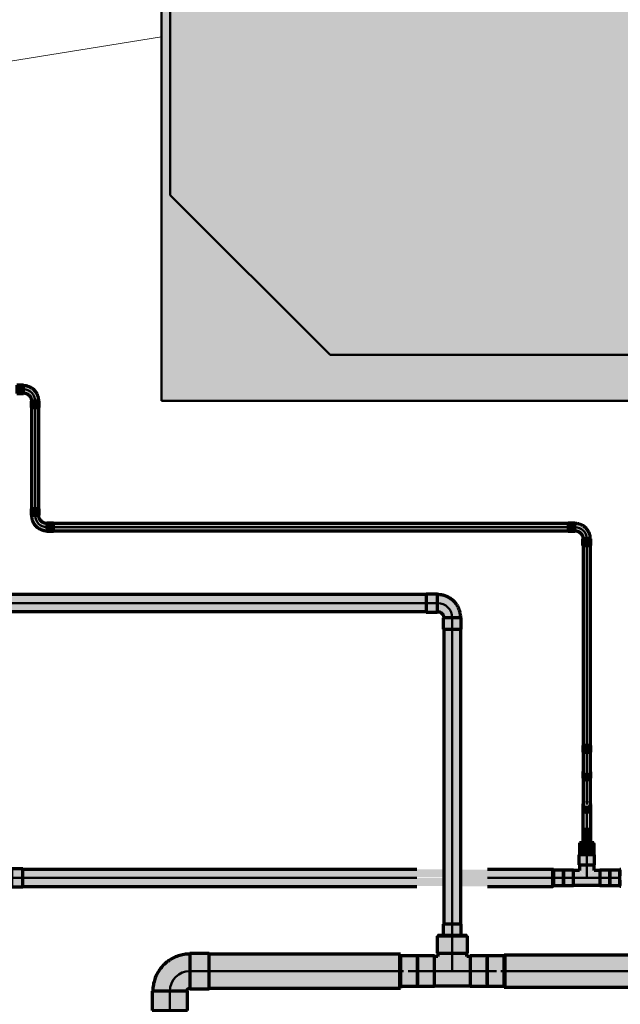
# Model space of a CAD drawing. Header units: millimetres. Extents: x -12740 to 214440, y -11012 to 10812.
# Tile 135 of 168: x -1803 to -1019, y 1880 to 3166. Entities that reach past the tile are written whole.
import ezdxf

# ---------------------------------------------------------------- set-up
doc = ezdxf.new("R2010")
doc.units = ezdxf.units.MM
doc.linetypes.add('Centro', pattern=[30, 12, -6, 6, -6])
doc.linetypes.add('Oculto 1_5', pattern=[2.2, 1.5, -0.7])
for name, color, linetype, lineweight in [('A-DETL', 90, 'Oculto 1_5', 18), ('M-EQPM', 50, 'Continuous', 50), ('M-EQPM-IDEN', 50, 'Continuous', 9), ('P-PIPE', 3, 'Continuous', 70), ('P-PIPE-CNTR', 3, 'Centro', 50)]:
    doc.layers.add(name, color=color, linetype=linetype, lineweight=lineweight)

# ---------------------------------------------------------------- blocks, each defined once
blk = doc.blocks.new('Cotovelo - Soldado - CU - Padrão-V82-PAVIMENTO SUPERIOR TUBULAÇÃO FRIGORIGENA')
at = {"layer": 'P-PIPE', "lineweight": 18}
for points in [[(-11.7, 19.3), (11.7, 19.3), (11.3, 33.9), (-11.7, 33.9)], [(-19.3, -10.3), (-19.3, -10.4), (-12.6, -9.3), (-4.1, -7), (7.3, 5.2), (10.3, 19.3), (-10.4, 19.3), (-11.1, 19.3), (-13.8, 13.4), (-19.3, 10.4), (-19.3, -10.2)], [(-33.9, 11.3), (-33.9, -11.7), (-19.3, -11.3), (-19.3, 11.7), (-33.9, 11.7)]]:
    blk.add_hatch(color=160, dxfattribs=at).paths.add_polyline_path(points)
at = {"layer": 'P-PIPE', "color": 5}
for p, q in [((-11.7, 33.9), (-11.7, 19.3)), ((11.7, 33.9), (-11.7, 33.9)), ((11.7, 19.3), (11.7, 33.9)), ((-11.7, 19.3), (11.7, 19.3)), ((-19.3, 11.7), (-33.9, 11.7)), ((-33.9, 11.7), (-33.9, -11.7)), ((-19.3, -11.7), (-19.3, 11.7)), ((-33.9, -11.7), (-19.3, -11.7))]:
    blk.add_line(p, q, dxfattribs=at)
at = {"layer": 'P-PIPE', "color": 5, "flags": 128}
for points in [[(-11.1, 19.3), (-11.1, 19), (-11.1, 18.6), (-11.2, 18.3), (-11.2, 18), (-11.3, 17.7), (-11.3, 17.3), (-11.4, 17), (-11.5, 16.7), (-11.6, 16.4), (-11.8, 16.1), (-11.9, 15.8), (-12, 15.5), (-12.2, 15.2), (-12.4, 14.9), (-12.5, 14.7), (-12.7, 14.4), (-12.9, 14.1), (-13.1, 13.9), (-13.4, 13.7), (-13.6, 13.4), (-13.8, 13.2), (-14.1, 13), (-14.3, 12.8), (-14.6, 12.6), (-14.9, 12.4), (-15.1, 12.2), (-15.4, 12.1), (-15.7, 11.9), (-16, 11.8), (-16.3, 11.7), (-16.6, 11.6), (-16.9, 11.5), (-17.3, 11.4), (-17.6, 11.3), (-17.9, 11.2), (-18.2, 11.2), (-18.5, 11.1), (-18.9, 11.1), (-19.2, 11.1), (-19.3, 11.1)], [(-19.3, -11.1), (-18.1, -11.1), (-16.9, -11), (-15.6, -10.9), (-14.4, -10.7), (-13.2, -10.5), (-12.1, -10.2), (-10.9, -9.9), (-9.7, -9.6), (-8.6, -9.2), (-7.5, -8.7), (-6.3, -8.2), (-5.3, -7.7), (-4.2, -7.1), (-3.1, -6.5), (-2.1, -5.8), (-1.1, -5.1), (-0.2, -4.3), (0.8, -3.6), (1.7, -2.7), (2.5, -1.9), (3.3, -1), (4.1, -0.1), (4.9, 0.9), (5.6, 1.9), (6.3, 2.9), (6.9, 3.9), (7.5, 5), (8.1, 6), (8.6, 7.1), (9, 8.3), (9.5, 9.4), (9.8, 10.6), (10.2, 11.7), (10.4, 12.9), (10.7, 14.1), (10.9, 15.3), (11, 16.5), (11.1, 17.7), (11.1, 19), (11.1, 19.3)]]:
    blk.add_lwpolyline(points, dxfattribs=at)
blk = doc.blocks.new('Cotovelo - Soldado - CU - Padrão-967076-PAVIMENTO SUPERIOR TUBULAÇÃO FRIGORIGENA')
at = {"layer": 'P-PIPE', "lineweight": 18}
for points in [[(-15.4, 0), (-15.4, -3.6), (-10.2, -2.6), (-1.1, 1.1), (3.5, 12.3), (3.5, 15.4), (-4.5, 15.4), (-5.1, 14.6), (-7.9, 7.9), (-14.1, 4.5), (-15.4, 4.5), (-15.4, 0.8)], [(-5.1, 15.4), (5.1, 15.4), (4.6, 24), (-5.1, 24)], [(-24, -4.6), (-24, -5.1), (-15.4, -4.6), (-15.4, 5.1), (-24, 4.6), (-24, -3.7)]]:
    blk.add_hatch(color=20, dxfattribs=at).paths.add_polyline_path(points)
at = {"layer": 'P-PIPE', "color": 1}
for p, q in [((-5.3, 24), (-5.3, 15.4)), ((5.3, 24), (-5.3, 24)), ((-5.1, 24), (-5.3, 24)), ((-5.3, 15.4), (-5.1, 15.4)), ((-5.3, 15.4), (5.3, 15.4)), ((5.3, 24), (5.1, 24)), ((5.1, 15.4), (5.3, 15.4)), ((5.3, 15.4), (5.3, 24)), ((-15.4, 5.3), (-24, 5.3)), ((-24, 5.3), (-24, -5.3)), ((-24, 5.3), (-24, 5.1)), ((-15.4, 5.1), (-15.4, 5.3)), ((-15.4, -5.3), (-15.4, 5.3)), ((-24, -5.1), (-24, -5.3)), ((-24, -5.3), (-15.4, -5.3)), ((-15.4, -5.3), (-15.4, -5.1))]:
    blk.add_line(p, q, dxfattribs=at)
at = {"layer": 'P-PIPE', "color": 1, "flags": 128}
for points in [[(-4.8, 15.4), (-4.8, 14.9), (-4.8, 14.5), (-4.8, 14.1), (-4.9, 13.7), (-5, 13.2), (-5.1, 12.8), (-5.2, 12.4), (-5.3, 12), (-5.4, 11.6), (-5.6, 11.2), (-5.8, 10.8), (-6, 10.5), (-6.2, 10.1), (-6.4, 9.7), (-6.6, 9.4), (-6.9, 9), (-7.1, 8.7), (-7.4, 8.4), (-7.7, 8.1), (-8, 7.8), (-8.3, 7.5), (-8.6, 7.2), (-8.9, 6.9), (-9.3, 6.7), (-9.6, 6.4), (-10, 6.2), (-10.4, 6), (-10.7, 5.8), (-11.1, 5.6), (-11.5, 5.5), (-11.9, 5.3), (-12.3, 5.2), (-12.7, 5.1), (-13.1, 5), (-13.6, 4.9), (-14, 4.9), (-14.4, 4.8), (-14.8, 4.8), (-15.2, 4.8), (-15.4, 4.8)], [(-15.4, -4.8), (-14.5, -4.7), (-13.7, -4.7), (-12.9, -4.6), (-12.1, -4.5), (-11.4, -4.4), (-10.6, -4.2), (-9.8, -4), (-9, -3.7), (-8.3, -3.5), (-7.5, -3.2), (-6.8, -2.8), (-6.1, -2.5), (-5.4, -2.1), (-4.7, -1.7), (-4, -1.2), (-3.3, -0.8), (-2.7, -0.3), (-2.1, 0.2), (-1.5, 0.8), (-0.9, 1.3), (-0.4, 1.9), (0.1, 2.5), (0.6, 3.2), (1.1, 3.8), (1.6, 4.5), (2, 5.2), (2.4, 5.9), (2.8, 6.6), (3.1, 7.3), (3.4, 8.1), (3.7, 8.8), (3.9, 9.6), (4.1, 10.4), (4.3, 11.1), (4.5, 11.9), (4.6, 12.7), (4.7, 13.5), (4.7, 14.3), (4.8, 15.1), (4.8, 15.4)]]:
    blk.add_lwpolyline(points, dxfattribs=at)
blk = doc.blocks.new('Cotovelo - Soldado - CU - Padrão-V88-PAVIMENTO SUPERIOR TUBULAÇÃO FRIGORIGENA')
at = {"layer": 'P-PIPE', "lineweight": 18}
for points in [[(3.6, 15.4), (-4.5, 15.4), (-5.1, 14.6), (-7.9, 7.9), (-14.1, 4.5), (-15.4, 4.5), (-15.4, -3.6), (-10.2, -2.6), (-1.1, 1.1), (3.5, 12.3)], [(5.1, 15.4), (4.6, 24), (-5.1, 24), (-4.3, 15.4), (4.6, 15.4)], [(-15.4, 3.7), (-15.4, 5.1), (-24, 4.6), (-24, -5.1), (-15.4, -4.6), (-15.4, 2.6)]]:
    blk.add_hatch(color=20, dxfattribs=at).paths.add_polyline_path(points)
at = {"layer": 'P-PIPE', "color": 1}
for p, q in [((-5.3, 24), (-5.3, 15.4)), ((5.3, 24), (-5.3, 24)), ((-5.1, 24), (-5.3, 24)), ((-5.3, 15.4), (-5.1, 15.4)), ((-5.3, 15.4), (5.3, 15.4)), ((5.3, 24), (5.1, 24)), ((5.1, 15.4), (5.3, 15.4)), ((5.3, 15.4), (5.3, 24)), ((-15.4, 5.3), (-24, 5.3)), ((-24, 5.3), (-24, -5.3)), ((-24, 5.3), (-24, 5.1)), ((-15.4, 5.1), (-15.4, 5.3)), ((-15.4, -5.3), (-15.4, 5.3)), ((-24, -5.1), (-24, -5.3)), ((-24, -5.3), (-15.4, -5.3)), ((-15.4, -5.3), (-15.4, -5.1))]:
    blk.add_line(p, q, dxfattribs=at)
at = {"layer": 'P-PIPE', "color": 1, "flags": 128}
for points in [[(-4.8, 15.4), (-4.8, 14.9), (-4.8, 14.5), (-4.8, 14.1), (-4.9, 13.7), (-5, 13.2), (-5.1, 12.8), (-5.2, 12.4), (-5.3, 12), (-5.4, 11.6), (-5.6, 11.2), (-5.8, 10.8), (-6, 10.5), (-6.2, 10.1), (-6.4, 9.7), (-6.6, 9.4), (-6.9, 9), (-7.1, 8.7), (-7.4, 8.4), (-7.7, 8.1), (-8, 7.8), (-8.3, 7.5), (-8.6, 7.2), (-8.9, 6.9), (-9.3, 6.7), (-9.6, 6.4), (-10, 6.2), (-10.4, 6), (-10.7, 5.8), (-11.1, 5.6), (-11.5, 5.5), (-11.9, 5.3), (-12.3, 5.2), (-12.7, 5.1), (-13.1, 5), (-13.6, 4.9), (-14, 4.9), (-14.4, 4.8), (-14.8, 4.8), (-15.2, 4.8), (-15.4, 4.8)], [(-15.4, -4.8), (-14.5, -4.7), (-13.7, -4.7), (-12.9, -4.6), (-12.1, -4.5), (-11.4, -4.4), (-10.6, -4.2), (-9.8, -4), (-9, -3.7), (-8.3, -3.5), (-7.5, -3.2), (-6.8, -2.8), (-6.1, -2.5), (-5.4, -2.1), (-4.7, -1.7), (-4, -1.2), (-3.3, -0.8), (-2.7, -0.3), (-2.1, 0.2), (-1.5, 0.8), (-0.9, 1.3), (-0.4, 1.9), (0.1, 2.5), (0.6, 3.2), (1.1, 3.8), (1.6, 4.5), (2, 5.2), (2.4, 5.9), (2.8, 6.6), (3.1, 7.3), (3.4, 8.1), (3.7, 8.8), (3.9, 9.6), (4.1, 10.4), (4.3, 11.1), (4.5, 11.9), (4.6, 12.7), (4.7, 13.5), (4.7, 14.3), (4.8, 15.1), (4.8, 15.4)]]:
    blk.add_lwpolyline(points, dxfattribs=at)
blk = doc.blocks.new('Cotovelo - Soldado - CU - Padrão-V89-PAVIMENTO SUPERIOR TUBULAÇÃO FRIGORIGENA')
at = {"layer": 'P-PIPE', "lineweight": 18}
for points in [[(-1065.4, 2209.1), (-1062.7, 2209.1), (-1062.7, 2217.8), (-1067.8, 2217.8), (-1067.3, 2209.1), (-1066.5, 2209.1)], [(-1058.2, 2209.1), (-1057.7, 2209.1), (-1058.2, 2217.8), (-1062.7, 2217.8), (-1062.7, 2209.1), (-1059, 2209.1)], [(-1062.7, 2179.6), (-1062.7, 2209.1), (-1067.4, 2209.1), (-1066.9, 2199.8), (-1067.2, 2182), (-1065.7, 2180.3), (-1063.9, 2179.7)], [(-1062.7, 2179.6), (-1059.7, 2180.3), (-1058, 2182.3), (-1058.6, 2209.1), (-1062.7, 2209.1), (-1062.7, 2179.8)], [(-1062.7, 2173.1), (-1062.7, 2179.2), (-1066.5, 2180.3), (-1067.8, 2182), (-1067.3, 2174.9), (-1065.4, 2173.6), (-1064.1, 2173.2)], [(-1062.7, 2173.1), (-1059, 2174.2), (-1057.7, 2175.8), (-1058.2, 2181.1), (-1060.1, 2179.7), (-1062.7, 2179.2), (-1062.7, 2173.2)]]:
    blk.add_hatch(color=20, dxfattribs=at).paths.add_polyline_path(points)
at = {"layer": 'P-PIPE', "color": 1}
for p, q in [((-1068, 2217.8), (-1068, 2209.1)), ((-1062.7, 2217.8), (-1068, 2217.8)), ((-1057.5, 2217.8), (-1062.7, 2217.8)), ((-1057.5, 2209.1), (-1057.5, 2217.8)), ((-1068, 2209.1), (-1062.7, 2209.1)), ((-1062.7, 2209.1), (-1057.5, 2209.1)), ((-1068, 2182.9), (-1068, 2176.8)), ((-1057.5, 2176.8), (-1057.5, 2182.9))]:
    blk.add_line(p, q, dxfattribs=at)
at = {"layer": 'P-PIPE', "color": 1, "flags": 128}
for points in [[(-1067.5, 2209.1), (-1067.5, 2207.6), (-1067.5, 2206.2), (-1067.5, 2204.7), (-1067.5, 2203.2), (-1067.5, 2201.8), (-1067.5, 2200.3), (-1067.5, 2198.9), (-1067.5, 2197.5), (-1067.5, 2196.1), (-1067.5, 2194.7), (-1067.5, 2193.3), (-1067.5, 2192), (-1067.5, 2190.7), (-1067.5, 2189.4), (-1067.5, 2188.2), (-1067.5, 2187), (-1067.5, 2185.8), (-1067.5, 2184.7), (-1067.5, 2183.6), (-1067.5, 2182.9)], [(-1058, 2182.9), (-1058, 2184), (-1058, 2185.1), (-1058, 2186.2), (-1058, 2187.4), (-1058, 2188.7), (-1058, 2189.9), (-1058, 2191.2), (-1058, 2192.5), (-1058, 2193.8), (-1058, 2195.2), (-1058, 2196.6), (-1058, 2198), (-1058, 2199.4), (-1058, 2200.8), (-1058, 2202.3), (-1058, 2203.8), (-1058, 2205.2), (-1058, 2206.7), (-1058, 2208.2), (-1058, 2209.1)]]:
    blk.add_lwpolyline(points, dxfattribs=at)
at = {"layer": 'P-PIPE', "color": 1}
for centre, major_axis, start_param, end_param in [((-1062.7, 2182.9), (5.26, 0), 2.879793, 4.712389), ((-1062.7, 2176.8), (5.26, 0), 2.879793, 4.712389), ((-1062.7, 2182.9), (4.76, 0), 3.316126, 4.712389), ((-1062.7, 2182.9), (5.26, 0), 4.712389, 6.544985), ((-1062.7, 2182.9), (4.76, 0), 4.712389, 6.108652), ((-1062.7, 2176.8), (5.26, 0), 4.712389, 6.544985)]:
    blk.add_ellipse(centre, major_axis=major_axis, ratio=0.707107, start_param=start_param, end_param=end_param, dxfattribs=at)
blk = doc.blocks.new('Cotovelo - Soldado - CU - Padrão-V90-PAVIMENTO SUPERIOR TUBULAÇÃO FRIGORIGENA')
at = {"layer": 'P-PIPE', "lineweight": 18}
for points in [[(-15.4, 0), (-15.4, -3.6), (-10.2, -2.6), (-1.1, 1.1), (3.5, 12.3), (3.5, 15.4), (-4.5, 15.4), (-5.1, 14.6), (-7.9, 7.9), (-14.1, 4.5), (-15.4, 4.5), (-15.4, 0.8)], [(-5.1, 15.4), (5.1, 15.4), (4.6, 24), (-5.1, 24)], [(-24, 4.6), (-24, -5.1), (-15.4, -4.6), (-15.4, 5.1), (-24, 5.1)]]:
    blk.add_hatch(color=20, dxfattribs=at).paths.add_polyline_path(points)
at = {"layer": 'P-PIPE', "color": 1}
for p, q in [((-5.3, 24), (-5.3, 15.4)), ((5.3, 24), (-5.3, 24)), ((-5.1, 24), (-5.3, 24)), ((-5.3, 15.4), (-5.1, 15.4)), ((-5.3, 15.4), (5.3, 15.4)), ((5.3, 24), (5.1, 24)), ((5.1, 15.4), (5.3, 15.4)), ((5.3, 15.4), (5.3, 24)), ((-15.4, 5.3), (-24, 5.3)), ((-24, 5.3), (-24, -5.3)), ((-24, 5.3), (-24, 5.1)), ((-15.4, 5.1), (-15.4, 5.3)), ((-15.4, -5.3), (-15.4, 5.3)), ((-24, -5.1), (-24, -5.3)), ((-24, -5.3), (-15.4, -5.3)), ((-15.4, -5.3), (-15.4, -5.1))]:
    blk.add_line(p, q, dxfattribs=at)
at = {"layer": 'P-PIPE', "color": 1, "flags": 128}
for points in [[(-4.8, 15.4), (-4.8, 14.9), (-4.8, 14.5), (-4.8, 14.1), (-4.9, 13.7), (-5, 13.2), (-5.1, 12.8), (-5.2, 12.4), (-5.3, 12), (-5.4, 11.6), (-5.6, 11.2), (-5.8, 10.8), (-6, 10.5), (-6.2, 10.1), (-6.4, 9.7), (-6.6, 9.4), (-6.9, 9), (-7.1, 8.7), (-7.4, 8.4), (-7.7, 8.1), (-8, 7.8), (-8.3, 7.5), (-8.6, 7.2), (-8.9, 6.9), (-9.3, 6.7), (-9.6, 6.4), (-10, 6.2), (-10.4, 6), (-10.7, 5.8), (-11.1, 5.6), (-11.5, 5.5), (-11.9, 5.3), (-12.3, 5.2), (-12.7, 5.1), (-13.1, 5), (-13.6, 4.9), (-14, 4.9), (-14.4, 4.8), (-14.8, 4.8), (-15.2, 4.8), (-15.4, 4.8)], [(-15.4, -4.8), (-14.5, -4.7), (-13.7, -4.7), (-12.9, -4.6), (-12.1, -4.5), (-11.4, -4.4), (-10.6, -4.2), (-9.8, -4), (-9, -3.7), (-8.3, -3.5), (-7.5, -3.2), (-6.8, -2.8), (-6.1, -2.5), (-5.4, -2.1), (-4.7, -1.7), (-4, -1.2), (-3.3, -0.8), (-2.7, -0.3), (-2.1, 0.2), (-1.5, 0.8), (-0.9, 1.3), (-0.4, 1.9), (0.1, 2.5), (0.6, 3.2), (1.1, 3.8), (1.6, 4.5), (2, 5.2), (2.4, 5.9), (2.8, 6.6), (3.1, 7.3), (3.4, 8.1), (3.7, 8.8), (3.9, 9.6), (4.1, 10.4), (4.3, 11.1), (4.5, 11.9), (4.6, 12.7), (4.7, 13.5), (4.7, 14.3), (4.8, 15.1), (4.8, 15.4)]]:
    blk.add_lwpolyline(points, dxfattribs=at)
blk = doc.blocks.new('Cotovelo - Soldado - CU - Padrão-V91-PAVIMENTO SUPERIOR TUBULAÇÃO FRIGORIGENA')
at = {"layer": 'P-PIPE', "lineweight": 18}
for points in [[(23.1, 51.3), (-23.1, 51.3), (-22.3, 26.2), (23.1, 26.2)], [(11.5, 26.2), (-22.3, 25.8), (-23.4, 22.7), (-26.2, 22.2), (-26.2, -22.3), (-15.8, -20.7), (-7.2, -17.4), (8.1, -8.1), (16.7, 5.7), (19.3, 11.1), (21.6, 20.8), (22.2, 26.2), (16.3, 26.2)], [(-33.8, 23.1), (-51.3, 22.3), (-51.3, -23.1), (-26.2, -22.3), (-26.2, 23.1)]]:
    blk.add_hatch(color=160, dxfattribs=at).paths.add_polyline_path(points)
at = {"layer": 'P-PIPE', "color": 5}
for p, q in [((-23.1, 51.3), (-23.1, 26.2)), ((23.1, 51.3), (-23.1, 51.3)), ((23.1, 26.2), (23.1, 51.3)), ((-23.1, 26.2), (23.1, 26.2)), ((-26.2, 23.1), (-51.3, 23.1)), ((-51.3, 23.1), (-51.3, -23.1)), ((-26.2, -23.1), (-26.2, 23.1)), ((-51.3, -23.1), (-26.2, -23.1))]:
    blk.add_line(p, q, dxfattribs=at)
at = {"layer": 'P-PIPE', "color": 5, "flags": 128}
for points in [[(-22.3, 26.2), (-22.3, 26), (-22.3, 25.9), (-22.3, 25.7), (-22.3, 25.6), (-22.3, 25.4), (-22.4, 25.3), (-22.4, 25.1), (-22.5, 25), (-22.5, 24.8), (-22.6, 24.7), (-22.6, 24.5), (-22.7, 24.4), (-22.8, 24.2), (-22.9, 24.1), (-22.9, 24), (-23, 23.8), (-23.1, 23.7), (-23.2, 23.6), (-23.3, 23.5), (-23.4, 23.4), (-23.6, 23.3), (-23.7, 23.2), (-23.8, 23.1), (-23.9, 23), (-24.1, 22.9), (-24.2, 22.8), (-24.3, 22.7), (-24.5, 22.6), (-24.6, 22.6), (-24.8, 22.5), (-24.9, 22.5), (-25.1, 22.4), (-25.2, 22.4), (-25.4, 22.3), (-25.5, 22.3), (-25.7, 22.3), (-25.8, 22.3), (-26, 22.3), (-26.2, 22.2), (-26.2, 22.2)], [(-26.2, -22.3), (-24.3, -22.2), (-22.3, -22.1), (-20.4, -21.9), (-18.5, -21.6), (-16.6, -21.3), (-14.7, -20.9), (-12.8, -20.4), (-11, -19.8), (-9.1, -19.1), (-7.3, -18.4), (-5.6, -17.6), (-3.8, -16.8), (-2.1, -15.8), (-0.5, -14.9), (1.2, -13.8), (2.7, -12.7), (4.3, -11.5), (5.7, -10.2), (7.2, -8.9), (8.6, -7.6), (9.9, -6.1), (11.1, -4.7), (12.3, -3.2), (13.5, -1.6), (14.6, 0), (15.6, 1.7), (16.5, 3.4), (17.4, 5.1), (18.2, 6.8), (19, 8.6), (19.6, 10.5), (20.2, 12.3), (20.7, 14.2), (21.2, 16.1), (21.5, 18), (21.8, 19.9), (22.1, 21.8), (22.2, 23.7), (22.2, 25.7), (22.2, 26.2)]]:
    blk.add_lwpolyline(points, dxfattribs=at)
blk = doc.blocks.new('Cotovelo - Soldado - CU - Padrão-V92-PAVIMENTO SUPERIOR TUBULAÇÃO FRIGORIGENA')
at = {"layer": 'P-PIPE', "lineweight": 18}
for points in [[(-1834.9, 2025.8), (-1822.5, 2025.8), (-1821.8, 2025.8), (-1819.1, 2031.7), (-1813.6, 2034.6), (-1813.6, 2055.5), (-1820.3, 2054.4), (-1828.8, 2052.1), (-1840.3, 2039.9), (-1843.2, 2025.8), (-1835, 2025.8)], [(-1813.6, 2033.3), (-1799, 2033.7), (-1799, 2056.8), (-1813.6, 2056.4), (-1813.6, 2033.7)], [(-1832.9, 2011.1), (-1821.2, 2011.1), (-1821.6, 2025.8), (-1844.7, 2025.8), (-1844.3, 2011.1), (-1836, 2011.1)]]:
    blk.add_hatch(color=20, dxfattribs=at).paths.add_polyline_path(points)
at = {"layer": 'P-PIPE', "color": 1}
for p, q in [((-1799, 2056.8), (-1813.6, 2056.8)), ((-1813.6, 2056.8), (-1813.6, 2033.3)), ((-1799, 2033.3), (-1799, 2056.8)), ((-1813.6, 2033.3), (-1799, 2033.3)), ((-1844.7, 2025.8), (-1844.7, 2011.1)), ((-1821.2, 2025.8), (-1844.7, 2025.8)), ((-1821.2, 2011.1), (-1821.2, 2025.8)), ((-1844.7, 2011.1), (-1821.2, 2011.1))]:
    blk.add_line(p, q, dxfattribs=at)
at = {"layer": 'P-PIPE', "color": 1, "flags": 128}
blk.add_lwpolyline([(-1813.6, 2056.2), (-1814.9, 2056.2), (-1816.1, 2056.1), (-1817.3, 2056), (-1818.5, 2055.8), (-1819.7, 2055.6), (-1820.9, 2055.3), (-1822, 2055), (-1823.2, 2054.6), (-1824.4, 2054.2), (-1825.5, 2053.8), (-1826.6, 2053.3), (-1827.7, 2052.7), (-1828.7, 2052.2), (-1829.8, 2051.5), (-1830.8, 2050.9), (-1831.8, 2050.2), (-1832.8, 2049.4), (-1833.7, 2048.6), (-1834.6, 2047.8), (-1835.4, 2047), (-1836.3, 2046.1), (-1837.1, 2045.2), (-1837.8, 2044.2), (-1838.5, 2043.2), (-1839.2, 2042.2), (-1839.9, 2041.2), (-1840.5, 2040.1), (-1841, 2039), (-1841.5, 2037.9), (-1842, 2036.8), (-1842.4, 2035.7), (-1842.8, 2034.5), (-1843.1, 2033.3), (-1843.4, 2032.1), (-1843.6, 2031), (-1843.8, 2029.8), (-1843.9, 2028.5), (-1844, 2027.3), (-1844, 2026.1), (-1844, 2025.8)], dxfattribs=at)
blk = doc.blocks.new('Midea_VRF_Indoor_4-way Cassette_MI-90_100_112_140_Q4_DHN1-D _2nd DC_ - MI2-100Q4DHN1-V21-PAVIMENTO SUPERIOR TUBULAÇÃO FRIGORIGENA')
at = {"layer": 'M-EQPM', "linetype": 'Oculto 1_5', "lineweight": 18}
h = blk.add_hatch(color=256, dxfattribs=at)
h.paths.add_polyline_path([(-475, -475), (475, -475), (475, 234.6), (434.7, 235.3), (434.7, 244.2), (475, 244.2), (475, 265.3), (437.7, 265.5), (437.7, 281.1), (475, 281.1), (475, 475), (-475, 475), (-475, -379.9)])
h.paths.add_polyline_path([(-415, 83.1), (-415, 255), (-206.4, 463.6), (206.4, 463.6), (335, 335), (335, 281.2), (425, 280.9), (425, 265.3), (335, 265.3), (335, 244.2), (425, 243.5), (425, 234.6), (335, 234.6), (335, 215), (425, 125), (425, -165), (335, -255), (335, -269), (425, -269.5), (425, -301), (335, -301), (335, -335), (229.6, -440.4), (-229.6, -440.4), (-415, -255)])
for points in [[(-415, -255), (-229.6, -440.4), (229.6, -440.4), (335, -335), (335, -255), (425, -165), (425, 125), (335, 215), (335, 335), (206.4, 463.6), (-206.4, 463.6), (-415, 255), (-415, 83.1)], [(335, 273.2), (335, 265.3), (425, 265.5), (425, 281.2), (335, 280.9), (335, 275.3)], [(335, 236), (335, 234.6), (425, 235.3), (425, 244.2), (335, 243.5), (335, 237)], [(335, -296.3), (335, -301), (425, -300.5), (425, -269), (335, -269.5), (335, -293)]]:
    blk.add_hatch(color=256, dxfattribs=at).paths.add_polyline_path(points)
at = {"layer": 'A-DETL'}
for p, q in [((475, 265.3), (475, 281.1)), ((475, 281.1), (475, 265.3)), ((475, 234.9), (475, 243.9)), ((475, 243.9), (475, 234.9))]:
    blk.add_line(p, q, dxfattribs=at)
at = {"layer": 'M-EQPM'}
for p, q in [((0, 475), (-475, 475)), ((-475, 475), (-475, -475)), ((-475, -475), (-475, 475)), ((-475, 475), (475, 475)), ((-206.4, 463.6), (-415, 255)), ((-415, 255), (-206.4, 463.6)), ((206.4, 463.6), (-206.4, 463.6)), ((-206.4, 463.6), (206.4, 463.6)), ((475, 475), (0, 475)), ((335, 335), (206.4, 463.6)), ((206.4, 463.6), (335, 335)), ((475, 281.1), (475, 475)), ((475, 475), (475, 281.1)), ((335, 215), (335, 335)), ((335, 335), (335, 215)), ((425, 281.2), (335, 281.2)), ((425, 265.3), (425, 281.2)), ((335, 265.3), (425, 265.3)), ((475, 243.9), (475, 265.3)), ((475, 265.3), (475, 243.9)), ((-415, 255), (-415, -255)), ((-415, -255), (-415, 255)), ((425, 244.2), (335, 244.2)), ((335, 234.6), (425, 234.6)), ((425, 234.6), (425, 244.2)), ((475, -475), (475, 234.9)), ((475, 234.9), (475, -475)), ((425, 125), (335, 215)), ((335, 215), (425, 125)), ((425, -165), (425, 125)), ((425, 125), (425, -165)), ((335, -255), (425, -165)), ((425, -165), (335, -255)), ((-415, -255), (-229.6, -440.4)), ((-229.6, -440.4), (-415, -255)), ((335, -335), (335, -255)), ((335, -255), (335, -335)), ((425, -269), (335, -269)), ((425, -301), (425, -269)), ((335, -301), (425, -301)), ((229.6, -440.4), (335, -335)), ((335, -335), (229.6, -440.4)), ((-229.6, -440.4), (229.6, -440.4)), ((229.6, -440.4), (-229.6, -440.4)), ((-475, -475), (475, -475)), ((475, -475), (-475, -475))]:
    blk.add_line(p, q, dxfattribs=at)
blk = doc.blocks.new('Cotovelo - Soldado - CU - Padrão-1111404-PAVIMENTO SUPERIOR TUBULAÇÃO FRIGORIGENA')
at = {"layer": 'P-PIPE', "lineweight": 18}
for points in [[(-1062.7, 2130.9), (-1062.7, 2137), (-1066.5, 2138.1), (-1067.8, 2139.8), (-1067.1, 2132.5), (-1065.4, 2131.4), (-1064.1, 2131)], [(-1062.7, 2130.9), (-1059, 2132), (-1057.7, 2133.6), (-1058.2, 2138.9), (-1060.1, 2137.5), (-1062.7, 2137), (-1062.7, 2131)], [(-1064.4, 2108.4), (-1062.7, 2108.4), (-1063, 2130.9), (-1066.5, 2132), (-1067.3, 2132), (-1066.9, 2125.7), (-1067.4, 2120.1), (-1066.9, 2108.4), (-1065.4, 2108.4)], [(-1061.1, 2108.4), (-1058, 2108.7), (-1058.7, 2132.2), (-1060.6, 2131.2), (-1062.7, 2130.9), (-1062.7, 2108.4), (-1061.4, 2108.4)], [(-1067.4, 2099.7), (-1062.7, 2099.7), (-1063.5, 2108.4), (-1067.8, 2108.4), (-1067.8, 2099.7)], [(-1058.2, 2099.7), (-1057.7, 2099.7), (-1058.2, 2108.4), (-1062.7, 2108.4), (-1062.2, 2099.7), (-1058.9, 2099.7)]]:
    blk.add_hatch(color=20, dxfattribs=at).paths.add_polyline_path(points)
h = blk.add_hatch(color=20, dxfattribs=at)
h.paths.add_polyline_path([(-1060.3, 2137.9), (-1058.2, 2139), (-1057.7, 2140.7), (-1058.4, 2139.5), (-1059.4, 2138.4)])
h.paths.add_polyline_path([(-1066.9, 2139.1), (-1067.5, 2141.7), (-1067.3, 2139.4)])
at = {"layer": 'A-DETL', "color": 20, "linetype": 'Continuous'}
for start_param, end_param in [(1.570796, 2.879793), (0.261799, 1.570796)]:
    blk.add_ellipse((-1062.7, 2140.7), major_axis=(5.26, 0), ratio=0.707107, start_param=start_param, end_param=end_param, dxfattribs=at)
at = {"layer": 'P-PIPE', "color": 1}
for p, q in [((-1068, 2140.7), (-1068, 2134.6)), ((-1057.5, 2134.6), (-1057.5, 2140.7)), ((-1068, 2108.4), (-1068, 2099.7)), ((-1062.7, 2108.4), (-1068, 2108.4)), ((-1068, 2099.7), (-1062.7, 2099.7)), ((-1057.5, 2108.4), (-1062.7, 2108.4)), ((-1062.7, 2099.7), (-1057.5, 2099.7)), ((-1057.5, 2099.7), (-1057.5, 2108.4))]:
    blk.add_line(p, q, dxfattribs=at)
at = {"layer": 'P-PIPE', "color": 1, "flags": 128}
for points in [[(-1067.5, 2108.4), (-1067.5, 2109.9), (-1067.5, 2111.4), (-1067.5, 2112.8), (-1067.5, 2114.3), (-1067.5, 2115.8), (-1067.5, 2117.2), (-1067.5, 2118.6), (-1067.5, 2120), (-1067.5, 2121.4), (-1067.5, 2122.8), (-1067.5, 2124.2), (-1067.5, 2125.5), (-1067.5, 2126.8), (-1067.5, 2128.1), (-1067.5, 2129.3), (-1067.5, 2130.5), (-1067.5, 2131.7), (-1067.5, 2132.8), (-1067.5, 2133.9), (-1067.5, 2134.6)], [(-1058, 2134.6), (-1058, 2133.5), (-1058, 2132.4), (-1058, 2131.3), (-1058, 2130.1), (-1058, 2128.9), (-1058, 2127.6), (-1058, 2126.3), (-1058, 2125), (-1058, 2123.7), (-1058, 2122.3), (-1058, 2120.9), (-1058, 2119.5), (-1058, 2118.1), (-1058, 2116.7), (-1058, 2115.2), (-1058, 2113.8), (-1058, 2112.3), (-1058, 2110.8), (-1058, 2109.3), (-1058, 2108.4)]]:
    blk.add_lwpolyline(points, dxfattribs=at)
at = {"layer": 'P-PIPE', "color": 1}
for centre, start_param, end_param in [((-1062.7, 2140.7), 2.879793, 4.712389), ((-1062.7, 2134.6), 2.879793, 4.712389), ((-1062.7, 2140.7), 4.712389, 6.544985), ((-1062.7, 2134.6), 4.712389, 6.544985)]:
    blk.add_ellipse(centre, major_axis=(5.26, 0), ratio=0.707107, start_param=start_param, end_param=end_param, dxfattribs=at)

msp = doc.modelspace()

# ---------------------------------------------------------------- hatches: boundary and pattern name
at = {"layer": 'P-PIPE'}
for color, points in [(10, [(-1782.736, 2527.211), (-1782.736, 2659.16), (-1787.496, 2659.16), (-1786.858, 2527.211), (-1783.968, 2527.211)]), (10, [(-1782.736, 2527.211), (-1777.976, 2527.211), (-1778.614, 2659.16), (-1782.736, 2659.16), (-1782.736, 2529.171)]), (10, [(-1758.711, 2503.186), (-1086.762, 2503.186), (-1086.762, 2507.946), (-1758.711, 2507.308), (-1758.711, 2504.418)]), (10, [(-1225.827, 2498.426), (-1086.762, 2499.063), (-1086.762, 2503.186), (-1758.711, 2503.186), (-1758.711, 2498.426), (-1688.812, 2498.426)]), (10, [(-1062.736, 2217.803), (-1062.736, 2479.16), (-1067.496, 2479.16), (-1066.858, 2217.803), (-1063.968, 2217.803)]), (10, [(-1062.736, 2217.803), (-1057.976, 2217.803), (-1058.614, 2479.16), (-1062.736, 2479.16), (-1062.736, 2351.846)]), (170, [(-1920.304, 2403.958), (-1272.149, 2403.958), (-1272.149, 2415.068), (-2304.286, 2414.689), (-2304.286, 2403.958), (-2151.796, 2403.958)]), (170, [(-1688.812, 2392.848), (-1272.149, 2393.227), (-1272.149, 2403.958), (-2304.286, 2403.958), (-2304.286, 2392.848), (-1920.304, 2392.848)]), (170, [(-1238.217, 1984.608), (-1238.217, 2370.026), (-1249.327, 2370.026), (-1248.949, 1984.608), (-1241.093, 1984.608)]), (170, [(-1238.217, 1984.608), (-1227.107, 1984.608), (-1227.486, 2370.026), (-1238.217, 2370.026), (-1238.217, 1997.197)]), (10, [(-1062.736, 2137.364), (-1059.37, 2138.35), (-1057.976, 2140.73), (-1058.629, 2174.521), (-1060.356, 2173.498), (-1062.736, 2173.073)]), (10, [(-1058.185, 2091.041), (-1057.66, 2091.041), (-1058.185, 2099.716), (-1067.812, 2099.716), (-1067.287, 2091.041), (-1059.02, 2091.041)]), (10, [(-1072.261, 2075.235), (-1062.736, 2075.235), (-1062.736, 2090.041), (-1072.261, 2090.041), (-1072.261, 2085.859)]), (10, [(-1053.211, 2075.235), (-1053.536, 2090.041), (-1062.736, 2090.041), (-1062.736, 2075.235), (-1053.536, 2075.235)]), (10, [(-1069.868, 2062.071), (-1052.651, 2062.071), (-1052.994, 2075.235), (-1072.822, 2075.235), (-1072.478, 2062.071), (-1071.47, 2062.071)]), (256, [(-1106.085, 2042.225), (-1106.085, 2047.924), (-1107.085, 2047.924), (-1107.085, 2042.225)]), (256, [(-1106.085, 2034.959), (-1092.931, 2035.303), (-1092.931, 2055.19), (-1106.085, 2054.845), (-1106.085, 2035.303)]), (10, [(-1079.768, 2034.989), (-1079.768, 2055.16), (-1092.931, 2054.816), (-1092.931, 2034.989)]), (10, [(-1079.768, 2035.549), (-1045.704, 2036.34), (-1045.704, 2054.275), (-1053.557, 2054.254), (-1062.736, 2045.074), (-1072.895, 2054.572), (-1079.768, 2053.809), (-1079.768, 2035.874)]), (10, [(-1045.704, 2034.989), (-1032.541, 2035.332), (-1032.541, 2055.16), (-1045.704, 2054.816), (-1045.704, 2035.303)]), (256, [(-1019.387, 2034.959), (-1019.387, 2055.19), (-1032.541, 2054.845), (-1032.541, 2034.959)]), (256, [(-1018.387, 2042.225), (-1018.387, 2047.924), (-1019.387, 2047.924), (-1019.387, 2042.225)]), (170, [(-1226.485, 1969.965), (-1226.885, 1984.608), (-1249.95, 1984.608), (-1249.55, 1969.965), (-1226.885, 1969.965)]), (170, [(-1238.217, 1946.848), (-1218.416, 1946.848), (-1219.091, 1968.965), (-1258.018, 1968.965), (-1257.344, 1946.848), (-1243.342, 1946.848)]), (170, [(-1228.317, 1968.965), (-1221.806, 1968.965), (-1221.806, 1969.965), (-1254.629, 1969.965), (-1254.629, 1968.965), (-1228.742, 1968.965)]), (170, [(-1306.855, 1923.374), (-1306.855, 1945.624), (-1555.545, 1944.865), (-1555.545, 1923.374), (-1457.319, 1923.374)]), (256, [(-1306.855, 1904.191), (-1305.855, 1904.191), (-1305.855, 1942.556), (-1306.855, 1942.556), (-1306.855, 1907.64)]), (256, [(-1283.748, 1903.543), (-1283.748, 1943.205), (-1305.855, 1942.529), (-1305.855, 1903.543)]), (170, [(-1261.631, 1903.573), (-1261.631, 1943.175), (-1283.748, 1942.5), (-1283.748, 1903.573)]), (170, [(-1225.827, 1904.324), (-1214.804, 1904.973), (-1214.804, 1941.774), (-1219.858, 1941.733), (-1238.217, 1923.374), (-1256.618, 1941.733), (-1261.631, 1941.774), (-1261.631, 1904.324)]), (170, [(-1238.217, 1923.374), (-1219.167, 1942.424), (-1219.858, 1946.848), (-1257.267, 1946.848), (-1256.576, 1941.733), (-1241.876, 1927.032)]), (170, [(-1214.804, 1903.573), (-1192.687, 1904.247), (-1192.687, 1943.175), (-1214.804, 1942.5), (-1214.804, 1904.218)]), (256, [(-1170.58, 1903.543), (-1170.58, 1943.205), (-1192.687, 1942.529), (-1192.687, 1903.543)]), (170, [(-299.858, 1923.374), (-48.597, 1923.374), (-48.597, 1944.374), (-1169.58, 1943.658), (-1169.58, 1923.374), (-762.843, 1923.374)]), (256, [(-1170.58, 1905.217), (-1169.58, 1905.217), (-1169.58, 1941.53), (-1170.58, 1941.53), (-1170.58, 1908.524)]), (170, [(-1306.855, 1901.124), (-1306.855, 1923.374), (-1555.545, 1923.374), (-1555.545, 1901.124), (-1457.319, 1901.124)]), (170, [(-68.366, 1902.374), (-48.597, 1903.089), (-48.597, 1923.374), (-1169.58, 1923.374), (-1169.58, 1902.374), (-299.858, 1902.374)])]:
    msp.add_hatch(color=color, dxfattribs=at).paths.add_polyline_path(points)
h = msp.add_hatch(color=10, dxfattribs=at)
h.paths.add_polyline_path([(-1063.968, 2137.479), (-1063.969, 2137.512), (-1063.968, 2173.073)])
h.paths.add_polyline_path([(-1062.736, 2137.364), (-1062.736, 2173.073), (-1066.452, 2174.161), (-1067.496, 2174.161), (-1066.858, 2139.047), (-1063.968, 2137.479)])
h = msp.add_hatch(color=10, dxfattribs=at)
h.paths.add_polyline_path([(-1062.736, 2045.074), (-1053.239, 2055.233), (-1054.002, 2062.071), (-1071.937, 2062.071), (-1071.916, 2054.254), (-1064.565, 2046.903)])
h.paths.add_polyline_path([(-1054.492, 2053.318), (-1054.492, 2053.323), (-1055.605, 2059.772)])
h = msp.add_hatch(color=10, dxfattribs=at)
h.paths.add_polyline_path([(-1799, 2045.074), (-1249.327, 2045.665), (-1249.327, 2056.184), (-1799, 2055.806), (-1799, 2047.95)])
h.paths.add_polyline_path([(-1227.107, 2045.074), (-1107.085, 2045.074), (-1107.085, 2056.184), (-1227.107, 2055.613), (-1227.107, 2045.573)])
h = msp.add_hatch(color=10, dxfattribs=at)
h.paths.add_polyline_path([(-1107.085, 2033.964), (-1107.085, 2045.074), (-1227.107, 2045.074), (-1227.107, 2033.964), (-1110.081, 2033.964)])
h.paths.add_polyline_path([(-1688.812, 2033.964), (-1249.327, 2034.571), (-1249.327, 2045.074), (-1799, 2045.074), (-1799, 2033.964)])

# ---------------------------------------------------------------- linework, layer by layer
at = {"layer": 'A-DETL', "color": 20, "linetype": 'Continuous'}
for centre, start_param, end_param in [((-1062.736, 2176.789), 1.57079633, 3.14159265), ((-1062.736, 2176.789), 3.19821464, 4.71238898), ((-1062.736, 2176.789), 0, 1.57079633), ((-1062.736, 2176.789), 4.71238898, 6.22656332), ((-1062.736, 2140.73), 3.66519143, 3.92699082), ((-1062.736, 2140.73), 5.49778714, 5.75958653)]:
    msp.add_ellipse(centre, major_axis=(4.76, 0), ratio=0.70710678, start_param=start_param, end_param=end_param, dxfattribs=at)
at = {"layer": 'M-EQPM-IDEN'}
msp.add_line((-1617.744, 3143.285), (-3635.634, 2820.149), dxfattribs=at)
at = {"layer": 'P-PIPE', "color": 1}
for p, q in [((-1787.496, 2659.16), (-1787.496, 2527.211)), ((-1777.976, 2527.211), (-1777.976, 2659.16)), ((-1086.762, 2507.946), (-1758.711, 2507.946)), ((-1758.711, 2498.426), (-1086.762, 2498.426)), ((-1067.496, 2479.16), (-1067.496, 2217.803)), ((-1057.976, 2217.803), (-1057.976, 2479.16)), ((-1067.496, 2176.789), (-1067.496, 2140.73)), ((-1057.976, 2140.73), (-1057.976, 2176.789)), ((-1067.991, 2099.716), (-1067.991, 2091.041)), ((-1067.812, 2099.716), (-1067.991, 2099.716)), ((-1057.481, 2099.716), (-1067.991, 2099.716)), ((-1057.481, 2099.716), (-1057.66, 2099.716)), ((-1057.481, 2091.041), (-1057.481, 2099.716)), ((-1072.261, 2090.041), (-1072.261, 2075.235)), ((-1053.211, 2090.041), (-1072.261, 2090.041)), ((-1072.161, 2091.041), (-1072.161, 2090.041)), ((-1067.841, 2091.041), (-1072.161, 2091.041)), ((-1053.311, 2091.041), (-1072.161, 2091.041)), ((-1067.991, 2091.041), (-1057.481, 2091.041)), ((-1067.991, 2091.041), (-1067.812, 2091.041)), ((-1057.66, 2091.041), (-1057.481, 2091.041)), ((-1053.311, 2091.041), (-1057.631, 2091.041)), ((-1053.311, 2090.041), (-1053.311, 2091.041)), ((-1053.211, 2075.235), (-1053.211, 2090.041)), ((-1072.822, 2075.235), (-1072.822, 2062.071)), ((-1052.651, 2075.235), (-1072.822, 2075.235)), ((-1052.651, 2062.071), (-1052.651, 2075.235)), ((-1072.822, 2062.071), (-1052.651, 2062.071)), ((-1072.261, 2062.071), (-1072.261, 2054.599)), ((-1053.211, 2054.599), (-1053.211, 2062.071)), ((-1284.327, 2056.184), (-1799, 2056.184)), ((-1107.085, 2056.184), (-1192.107, 2056.184)), ((-1107.085, 2033.964), (-1107.085, 2056.184)), ((-1079.768, 2055.16), (-1092.931, 2055.16)), ((-1092.931, 2053.809), (-1092.931, 2052.231)), ((-1092.931, 2052.206), (-1092.931, 2050.133)), ((-1092.931, 2050.117), (-1092.931, 2047.693)), ((-1092.931, 2047.685), (-1092.931, 2042.464)), ((-1079.768, 2034.989), (-1079.768, 2055.16)), ((-1072.261, 2054.599), (-1079.768, 2054.599)), ((-1045.704, 2054.599), (-1053.211, 2054.599)), ((-1032.541, 2055.16), (-1045.704, 2055.16)), ((-1045.704, 2055.16), (-1045.704, 2034.989)), ((-1032.541, 2052.231), (-1032.541, 2053.809)), ((-1032.541, 2050.133), (-1032.541, 2052.206)), ((-1032.541, 2047.693), (-1032.541, 2050.117)), ((-1032.541, 2042.464), (-1032.541, 2047.685)), ((-1799, 2033.964), (-1284.327, 2033.964)), ((-1192.107, 2033.964), (-1107.085, 2033.964)), ((-1092.931, 2042.456), (-1092.931, 2040.032)), ((-1092.931, 2040.015), (-1092.931, 2037.943)), ((-1092.931, 2037.918), (-1092.931, 2036.34)), ((-1092.931, 2034.989), (-1079.768, 2034.989)), ((-1079.768, 2035.549), (-1045.704, 2035.549)), ((-1045.704, 2034.989), (-1032.541, 2034.989)), ((-1032.541, 2040.032), (-1032.541, 2042.456)), ((-1032.541, 2037.943), (-1032.541, 2040.015)), ((-1032.541, 2036.34), (-1032.541, 2037.918))]:
    msp.add_line(p, q, dxfattribs=at)
at = {"layer": 'P-PIPE', "color": 5}
for p, q in [((-1272.149, 2415.068), (-2304.286, 2415.068)), ((-2304.286, 2392.848), (-1272.149, 2392.848)), ((-1249.327, 2370.026), (-1249.327, 1984.608)), ((-1227.107, 1984.608), (-1227.107, 2370.026)), ((-1249.95, 1984.608), (-1249.95, 1969.965)), ((-1226.485, 1984.608), (-1249.95, 1984.608)), ((-1226.485, 1969.965), (-1226.485, 1984.608)), ((-1258.018, 1968.965), (-1258.018, 1946.848)), ((-1218.416, 1968.965), (-1258.018, 1968.965)), ((-1257.167, 1969.965), (-1257.167, 1968.965)), ((-1254.629, 1969.965), (-1257.167, 1969.965)), ((-1219.267, 1969.965), (-1257.167, 1969.965)), ((-1219.267, 1969.965), (-1221.806, 1969.965)), ((-1219.267, 1968.965), (-1219.267, 1969.965)), ((-1218.416, 1946.848), (-1218.416, 1968.965)), ((-1306.855, 1945.624), (-1555.545, 1945.624)), ((-1306.855, 1901.124), (-1306.855, 1945.624)), ((-1261.631, 1943.175), (-1283.748, 1943.175)), ((-1261.631, 1903.573), (-1261.631, 1943.175)), ((-1257.267, 1942.424), (-1261.631, 1942.424)), ((-1258.018, 1946.848), (-1218.416, 1946.848)), ((-1257.267, 1946.848), (-1257.267, 1942.424)), ((-1219.167, 1942.424), (-1219.167, 1946.848)), ((-1214.804, 1942.424), (-1219.167, 1942.424)), ((-1192.687, 1943.175), (-1214.804, 1943.175)), ((-1214.804, 1943.175), (-1214.804, 1903.573)), ((-48.597, 1944.374), (-1169.58, 1944.374)), ((-1169.58, 1944.374), (-1169.58, 1902.374)), ((-1283.748, 1940.522), (-1283.748, 1937.4)), ((-1283.748, 1937.375), (-1283.748, 1933.29)), ((-1283.748, 1933.274), (-1283.748, 1928.507)), ((-1192.687, 1937.4), (-1192.687, 1940.522)), ((-1192.687, 1933.29), (-1192.687, 1937.375)), ((-1192.687, 1928.507), (-1192.687, 1933.274)), ((-1283.748, 1928.498), (-1283.748, 1918.249)), ((-1283.748, 1918.241), (-1283.748, 1913.473)), ((-1192.687, 1918.249), (-1192.687, 1928.498)), ((-1192.687, 1913.473), (-1192.687, 1918.241)), ((-1283.748, 1913.457), (-1283.748, 1909.372)), ((-1283.748, 1909.347), (-1283.748, 1906.225)), ((-1283.748, 1903.573), (-1261.631, 1903.573)), ((-1261.631, 1904.324), (-1214.804, 1904.324)), ((-1214.804, 1903.573), (-1192.687, 1903.573)), ((-1192.687, 1909.372), (-1192.687, 1913.457)), ((-1192.687, 1906.225), (-1192.687, 1909.347)), ((-1555.545, 1901.124), (-1306.855, 1901.124)), ((-1169.58, 1902.374), (-48.597, 1902.374))]:
    msp.add_line(p, q, dxfattribs=at)
at = {"layer": 'P-PIPE'}
for p, q in [((-1106.085, 2056.084), (-1107.085, 2056.084)), ((-1106.085, 2056.084), (-1106.085, 2034.064)), ((-1106.085, 2056.084), (-1106.085, 2055.709)), ((-1092.931, 2055.19), (-1106.085, 2055.19)), ((-1106.085, 2047.934), (-1106.085, 2055.19)), ((-1092.931, 2034.959), (-1092.931, 2055.19)), ((-1019.387, 2055.19), (-1032.541, 2055.19)), ((-1032.541, 2055.19), (-1032.541, 2034.959)), ((-1018.387, 2056.084), (-1019.387, 2056.084)), ((-1019.387, 2034.064), (-1019.387, 2056.084)), ((-1019.387, 2055.709), (-1019.387, 2056.084)), ((-1019.387, 2055.19), (-1019.387, 2047.934)), ((-1107.085, 2034.064), (-1106.085, 2034.064)), ((-1106.085, 2034.959), (-1106.085, 2042.214)), ((-1106.085, 2034.959), (-1092.931, 2034.959)), ((-1106.085, 2034.439), (-1106.085, 2034.064)), ((-1032.541, 2034.959), (-1019.387, 2034.959)), ((-1019.387, 2042.214), (-1019.387, 2034.959)), ((-1019.387, 2034.064), (-1019.387, 2034.439)), ((-1019.387, 2034.064), (-1018.387, 2034.064)), ((-1305.855, 1945.524), (-1306.855, 1945.524)), ((-1305.855, 1945.524), (-1305.855, 1901.224)), ((-1305.855, 1945.524), (-1305.855, 1943.349)), ((-1283.748, 1943.205), (-1305.855, 1943.205)), ((-1305.855, 1942.529), (-1305.855, 1943.205)), ((-1283.748, 1903.543), (-1283.748, 1943.205)), ((-1170.58, 1943.205), (-1192.687, 1943.205)), ((-1192.687, 1943.205), (-1192.687, 1903.543)), ((-1169.58, 1944.339), (-1170.58, 1944.339)), ((-1170.58, 1902.409), (-1170.58, 1944.339)), ((-1170.58, 1943.624), (-1170.58, 1944.339)), ((-1170.58, 1943.205), (-1170.58, 1941.686)), ((-1169.58, 1933.875), (-1169.58, 1938.198)), ((-1169.58, 1928.809), (-1169.58, 1933.856)), ((-1169.58, 1917.947), (-1169.58, 1928.8)), ((-1169.58, 1912.891), (-1169.58, 1917.938)), ((-1305.855, 1903.543), (-1305.855, 1904.218)), ((-1305.855, 1903.543), (-1283.748, 1903.543)), ((-1305.855, 1903.399), (-1305.855, 1901.224)), ((-1192.687, 1903.543), (-1170.58, 1903.543)), ((-1170.58, 1905.061), (-1170.58, 1903.543)), ((-1170.58, 1902.409), (-1170.58, 1903.123)), ((-1169.58, 1908.549), (-1169.58, 1912.872)), ((-1306.855, 1901.224), (-1305.855, 1901.224)), ((-1170.58, 1902.409), (-1169.58, 1902.409))]:
    msp.add_line(p, q, dxfattribs=at)
at = {"layer": 'P-PIPE', "color": 1}
for start_param, end_param in [(3.14159265, 3.66519143), (3.92699082, 4.71238898), (4.71238898, 5.49778714), (5.75958653, 6.28318531)]:
    msp.add_ellipse((-1062.736, 2140.73), major_axis=(4.76, 0), ratio=0.70710678, start_param=start_param, end_param=end_param, dxfattribs=at)
at = {"layer": 'P-PIPE-CNTR', "color": 10, "linetype": 'Continuous'}
for p, q in [((-1798.087, 2683.186), (-1806.762, 2683.186)), ((-1782.736, 2659.16), (-1782.736, 2667.834)), ((-1782.736, 2659.16), (-1782.736, 2527.211)), ((-1782.736, 2527.211), (-1782.736, 2518.537)), ((-1767.385, 2503.186), (-1758.711, 2503.186)), ((-1758.711, 2503.186), (-1086.762, 2503.186)), ((-1078.087, 2503.186), (-1086.762, 2503.186)), ((-1062.736, 2479.16), (-1062.736, 2487.834)), ((-1062.736, 2217.803), (-1062.736, 2479.16)), ((-1062.736, 2209.129), (-1062.736, 2217.803)), ((-1062.736, 2209.129), (-1062.736, 2182.922)), ((-1062.736, 2176.789), (-1062.736, 2182.922)), ((-1062.736, 2140.73), (-1062.736, 2173.073)), ((-1062.736, 2134.596), (-1062.736, 2137.364)), ((-1062.736, 2108.39), (-1062.736, 2134.596)), ((-1062.736, 2099.716), (-1062.736, 2108.39)), ((-1062.736, 2090.041), (-1062.736, 2099.716)), ((-1062.736, 2075.235), (-1062.736, 2090.041)), ((-1062.736, 2075.235), (-1062.736, 2045.074)), ((-1799, 2045.074), (-1813.643, 2045.074)), ((-1284.327, 2045.074), (-1799, 2045.074)), ((-1107.085, 2045.074), (-1192.107, 2045.074)), ((-1032.541, 2045.074), (-1092.931, 2045.074))]:
    msp.add_line(p, q, dxfattribs=at)
at = {"layer": 'P-PIPE-CNTR', "color": 170, "linetype": 'Continuous'}
for p, q in [((-2304.286, 2403.958), (-1272.149, 2403.958)), ((-1257.506, 2403.958), (-1272.149, 2403.958)), ((-1238.217, 2370.026), (-1238.217, 2384.67)), ((-1238.217, 1984.608), (-1238.217, 2370.026)), ((-1238.217, 1968.965), (-1238.217, 1984.608)), ((-1238.217, 1968.965), (-1238.217, 1923.374)), ((-1555.545, 1923.374), (-1580.66, 1923.374)), ((-1306.855, 1923.374), (-1555.545, 1923.374)), ((-1192.687, 1923.374), (-1283.748, 1923.374)), ((-1169.58, 1923.374), (-48.597, 1923.374)), ((-1606.855, 1897.179), (-1606.855, 1872.064))]:
    msp.add_line(p, q, dxfattribs=at)
at = {"layer": 'P-PIPE-CNTR'}
for p, q in [((-1092.931, 2045.074), (-1107.085, 2045.074)), ((-1032.541, 2045.074), (-1018.387, 2045.074)), ((-1283.748, 1923.374), (-1306.855, 1923.374)), ((-1192.687, 1923.374), (-1169.58, 1923.374))]:
    msp.add_line(p, q, dxfattribs=at)
at = {"layer": 'P-PIPE-CNTR', "color": 10, "linetype": 'Continuous'}
for centre, start, end in [((-1798.087, 2667.834), 0, 90), ((-1767.385, 2518.537), 180, 270), ((-1078.087, 2487.834), 360, 90)]:
    msp.add_arc(centre, 15.351, start, end, dxfattribs=at)
at = {"layer": 'P-PIPE-CNTR', "color": 170, "linetype": 'Continuous'}
for centre, radius, start, end in [((-1257.506, 2384.67), 19.288, 0, 90), ((-1580.66, 1897.179), 26.195, 90, 180)]:
    msp.add_arc(centre, radius, start, end, dxfattribs=at)

# ---------------------------------------------------------------- block references
at = {"layer": 'A-DETL', "rotation": 89.9999999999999}
msp.add_blockref('Midea_VRF_Indoor_4-way Cassette_MI-90_100_112_140_Q4_DHN1-D _2nd DC_ - MI2-100Q4DHN1-V21-PAVIMENTO SUPERIOR TUBULAÇÃO FRIGORIGENA', (-1142.744, 3143.285), dxfattribs=at)
at = {"layer": 'A-DETL', "color": 20, "linetype": 'Continuous'}
msp.add_blockref('Cotovelo - Soldado - CU - Padrão-1111404-PAVIMENTO SUPERIOR TUBULAÇÃO FRIGORIGENA', (0, 0), dxfattribs=at)
at = {"layer": 'P-PIPE', "color": 1}
for name, p, rotation in [('Cotovelo - Soldado - CU - Padrão-967076-PAVIMENTO SUPERIOR TUBULAÇÃO FRIGORIGENA', (-1782.736, 2683.186), 90), ('Cotovelo - Soldado - CU - Padrão-V88-PAVIMENTO SUPERIOR TUBULAÇÃO FRIGORIGENA', (-1782.736, 2503.186), 270), ('Cotovelo - Soldado - CU - Padrão-V90-PAVIMENTO SUPERIOR TUBULAÇÃO FRIGORIGENA', (-1062.736, 2503.186), 90)]:
    msp.add_blockref(name, p, dxfattribs=dict(at, rotation=rotation))
at = {"layer": 'P-PIPE', "color": 5}
for name, p, rotation in [('Cotovelo - Soldado - CU - Padrão-V82-PAVIMENTO SUPERIOR TUBULAÇÃO FRIGORIGENA', (-1238.217, 2403.958), 90), ('Cotovelo - Soldado - CU - Padrão-V91-PAVIMENTO SUPERIOR TUBULAÇÃO FRIGORIGENA', (-1606.855, 1923.374), 180)]:
    msp.add_blockref(name, p, dxfattribs=dict(at, rotation=rotation))
at = {"layer": 'P-PIPE', "color": 1}
for name in ['Cotovelo - Soldado - CU - Padrão-V89-PAVIMENTO SUPERIOR TUBULAÇÃO FRIGORIGENA', 'Cotovelo - Soldado - CU - Padrão-V92-PAVIMENTO SUPERIOR TUBULAÇÃO FRIGORIGENA']:
    msp.add_blockref(name, (0, 0), dxfattribs=at)

doc.saveas('drawing.dxf')
